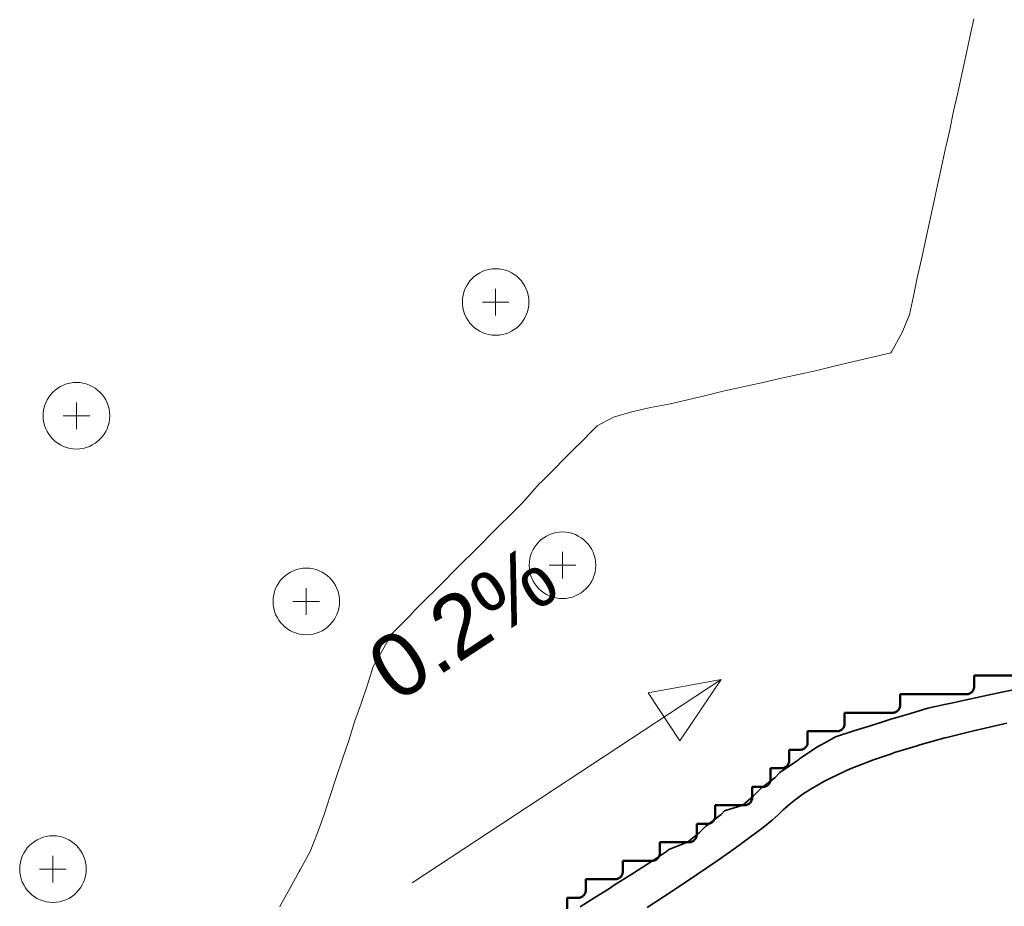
# Model space of a CAD drawing. Header units: metres. Extents: x -6552 to -6384, y 5654608 to 5654799.
# Tile 62 of 68: x -6451 to -6438, y 5654734 to 5654746. Entities that reach past the tile are written whole.
import ezdxf
from ezdxf.enums import TextEntityAlignment as Align

# ---------------------------------------------------------------- set-up
doc = ezdxf.new("R2010")
doc.units = ezdxf.units.M
doc.header["$LTSCALE"] = 0.5
doc.linetypes.add('DASHED', pattern=[9, 6, -3])
doc.linetypes.add('PHANTOM', pattern=[22, 12, -2, 2, -2, 2, -2])
for name, color, linetype, lineweight in [('L-GRAD-CONT', 5, 'DASHED', 25), ('L-GRAD-SLOPE', 5, 'Continuous', 18), ('L-HARD-PAVE', 8, 'Continuous', 35), ('L-SITE-LIMIT', 6, 'PHANTOM', 50), ('V-TOPO-MINR', 32, 'Continuous', 13), ('V-VEG-TREE', 94, 'Continuous', 18)]:
    doc.layers.add(name, color=color, linetype=linetype, lineweight=lineweight)
doc.styles.add('BR-STD', font='arial.ttf')

# ---------------------------------------------------------------- blocks, each defined once
blk = doc.blocks.new('VEG-TREE-DECID')
at = {"color": 0, "lineweight": -2}
for p, q in [((0, -0.6), (0, 0.6)), ((-0.6, 0), (0.6, 0))]:
    blk.add_line(p, q, dxfattribs=at)
blk.add_circle((0, 0), 1.5, dxfattribs=at)

msp = doc.modelspace()

# ---------------------------------------------------------------- linework, layer by layer
at = {"layer": 'L-GRAD-CONT', "lineweight": 35}
msp.add_lwpolyline([(-6443.574, 5654733.625), (-6443.375, 5654733.751), (-6443.178, 5654733.875), (-6443.125, 5654733.916), (-6442.875, 5654734.066), (-6442.785, 5654734.125), (-6442.625, 5654734.231), (-6442.406, 5654734.375), (-6442.375, 5654734.401), (-6442.125, 5654734.499), (-6441.967, 5654734.625), (-6441.875, 5654734.718), (-6441.671, 5654734.875), (-6441.625, 5654734.922), (-6441.375, 5654735), (-6441.233, 5654735.125), (-6441.125, 5654735.234), (-6440.941, 5654735.375), (-6440.875, 5654735.442), (-6440.625, 5654735.614), (-6440.609, 5654735.625), (-6440.375, 5654735.783), (-6440.21, 5654735.875), (-6440.125, 5654735.925), (-6439.875, 5654736.005), (-6439.625, 5654736.082), (-6439.485, 5654736.125), (-6439.375, 5654736.164), (-6439.125, 5654736.236), (-6438.875, 5654736.31), (-6438.625, 5654736.365), (-6438.579, 5654736.375), (-6438.375, 5654736.419), (-6438.125, 5654736.474), (-6437.875, 5654736.528), (-6437.625, 5654736.575)], dxfattribs=at)
at = {"layer": 'L-GRAD-SLOPE'}
msp.add_lwpolyline([(-6445.848, 5654733.952), (-6441.67, 5654736.7)], dxfattribs=at)
msp.add_lwpolyline([(-6441.67, 5654736.7), (-6442.654, 5654736.519), (-6442.226, 5654735.868)], close=True, dxfattribs=at)
at = {"layer": 'L-HARD-PAVE'}
msp.add_lwpolyline([(-6442.671, 5654733.62), (-6442.32, 5654733.849), (-6442.004, 5654734.059), (-6441.723, 5654734.25), (-6441.479, 5654734.421), (-6441.271, 5654734.571), (-6441.103, 5654734.698), (-6440.978, 5654734.799), (-6440.902, 5654734.866), (-6440.837, 5654734.931), (-6440.765, 5654734.997), (-6440.688, 5654735.058), (-6440.559, 5654735.152), (-6440.444, 5654735.226), (-6440.28, 5654735.32), (-6440.192, 5654735.365), (-6439.993, 5654735.459), (-6439.925, 5654735.489), (-6439.691, 5654735.582), (-6439.637, 5654735.602), (-6439.368, 5654735.696), (-6439.325, 5654735.71), (-6439.02, 5654735.804), (-6438.985, 5654735.814), (-6438.645, 5654735.908), (-6438.616, 5654735.916), (-6438.241, 5654736.01), (-6438.216, 5654736.015), (-6437.806, 5654736.109)], dxfattribs=at)
at = {"layer": 'L-SITE-LIMIT'}
msp.add_lwpolyline([(-6443.75, 5654733.6), (-6443.75, 5654733.748), (-6443.75, 5654733.75), (-6443.748, 5654733.75), (-6443.6, 5654733.75), (-6443.59, 5654733.75), (-6443.58, 5654733.752), (-6443.571, 5654733.754), (-6443.562, 5654733.758), (-6443.553, 5654733.762), (-6443.544, 5654733.767), (-6443.537, 5654733.773), (-6443.529, 5654733.779), (-6443.523, 5654733.787), (-6443.517, 5654733.794), (-6443.512, 5654733.803), (-6443.508, 5654733.812), (-6443.504, 5654733.821), (-6443.502, 5654733.83), (-6443.5, 5654733.84), (-6443.5, 5654733.85), (-6443.5, 5654733.998), (-6443.5, 5654734), (-6443.498, 5654734), (-6443.1, 5654734), (-6443.09, 5654734), (-6443.08, 5654734.002), (-6443.071, 5654734.004), (-6443.062, 5654734.008), (-6443.053, 5654734.012), (-6443.044, 5654734.017), (-6443.037, 5654734.023), (-6443.029, 5654734.029), (-6443.023, 5654734.037), (-6443.017, 5654734.044), (-6443.012, 5654734.053), (-6443.008, 5654734.062), (-6443.004, 5654734.071), (-6443.002, 5654734.08), (-6443, 5654734.09), (-6443, 5654734.1), (-6443, 5654734.248), (-6443, 5654734.25), (-6442.998, 5654734.25), (-6442.6, 5654734.25), (-6442.59, 5654734.25), (-6442.58, 5654734.252), (-6442.571, 5654734.254), (-6442.562, 5654734.258), (-6442.553, 5654734.262), (-6442.544, 5654734.267), (-6442.537, 5654734.273), (-6442.529, 5654734.279), (-6442.523, 5654734.287), (-6442.517, 5654734.294), (-6442.512, 5654734.303), (-6442.508, 5654734.312), (-6442.504, 5654734.321), (-6442.502, 5654734.33), (-6442.5, 5654734.34), (-6442.5, 5654734.35), (-6442.5, 5654734.498), (-6442.5, 5654734.5), (-6442.498, 5654734.5), (-6442.1, 5654734.5), (-6442.09, 5654734.5), (-6442.08, 5654734.502), (-6442.071, 5654734.504), (-6442.062, 5654734.508), (-6442.053, 5654734.512), (-6442.044, 5654734.517), (-6442.037, 5654734.523), (-6442.029, 5654734.529), (-6442.023, 5654734.537), (-6442.017, 5654734.544), (-6442.012, 5654734.553), (-6442.008, 5654734.562), (-6442.004, 5654734.571), (-6442.002, 5654734.58), (-6442, 5654734.59), (-6442, 5654734.6), (-6442, 5654734.748), (-6442, 5654734.75), (-6441.998, 5654734.75), (-6441.85, 5654734.75), (-6441.84, 5654734.75), (-6441.83, 5654734.752), (-6441.821, 5654734.754), (-6441.812, 5654734.758), (-6441.803, 5654734.762), (-6441.794, 5654734.767), (-6441.787, 5654734.773), (-6441.779, 5654734.779), (-6441.773, 5654734.787), (-6441.767, 5654734.794), (-6441.762, 5654734.803), (-6441.758, 5654734.812), (-6441.754, 5654734.821), (-6441.752, 5654734.83), (-6441.75, 5654734.84), (-6441.75, 5654734.85), (-6441.75, 5654734.998), (-6441.75, 5654735), (-6441.748, 5654735), (-6441.35, 5654735), (-6441.34, 5654735), (-6441.33, 5654735.002), (-6441.321, 5654735.004), (-6441.312, 5654735.008), (-6441.303, 5654735.012), (-6441.294, 5654735.017), (-6441.287, 5654735.023), (-6441.279, 5654735.029), (-6441.273, 5654735.037), (-6441.267, 5654735.044), (-6441.262, 5654735.053), (-6441.258, 5654735.062), (-6441.254, 5654735.071), (-6441.252, 5654735.08), (-6441.25, 5654735.09), (-6441.25, 5654735.1), (-6441.25, 5654735.248), (-6441.25, 5654735.25), (-6441.248, 5654735.25), (-6441.1, 5654735.25), (-6441.09, 5654735.25), (-6441.08, 5654735.252), (-6441.071, 5654735.254), (-6441.062, 5654735.258), (-6441.053, 5654735.262), (-6441.044, 5654735.267), (-6441.037, 5654735.273), (-6441.029, 5654735.279), (-6441.023, 5654735.287), (-6441.017, 5654735.294), (-6441.012, 5654735.303), (-6441.008, 5654735.312), (-6441.004, 5654735.321), (-6441.002, 5654735.33), (-6441, 5654735.34), (-6441, 5654735.35), (-6441, 5654735.498), (-6441, 5654735.5), (-6440.998, 5654735.5), (-6440.85, 5654735.5), (-6440.84, 5654735.5), (-6440.83, 5654735.502), (-6440.821, 5654735.504), (-6440.812, 5654735.508), (-6440.803, 5654735.512), (-6440.794, 5654735.517), (-6440.787, 5654735.523), (-6440.779, 5654735.529), (-6440.773, 5654735.537), (-6440.767, 5654735.544), (-6440.762, 5654735.553), (-6440.758, 5654735.562), (-6440.754, 5654735.571), (-6440.752, 5654735.58), (-6440.75, 5654735.59), (-6440.75, 5654735.6), (-6440.75, 5654735.748), (-6440.75, 5654735.75), (-6440.748, 5654735.75), (-6440.6, 5654735.75), (-6440.59, 5654735.75), (-6440.58, 5654735.752), (-6440.571, 5654735.754), (-6440.562, 5654735.758), (-6440.553, 5654735.762), (-6440.544, 5654735.767), (-6440.537, 5654735.773), (-6440.529, 5654735.779), (-6440.523, 5654735.787), (-6440.517, 5654735.794), (-6440.512, 5654735.803), (-6440.508, 5654735.812), (-6440.504, 5654735.821), (-6440.502, 5654735.83), (-6440.5, 5654735.84), (-6440.5, 5654735.85), (-6440.5, 5654735.998), (-6440.5, 5654736), (-6440.498, 5654736), (-6440.1, 5654736), (-6440.09, 5654736), (-6440.08, 5654736.002), (-6440.071, 5654736.004), (-6440.062, 5654736.008), (-6440.053, 5654736.012), (-6440.044, 5654736.017), (-6440.037, 5654736.023), (-6440.029, 5654736.029), (-6440.023, 5654736.037), (-6440.017, 5654736.044), (-6440.012, 5654736.053), (-6440.008, 5654736.062), (-6440.004, 5654736.071), (-6440.002, 5654736.08), (-6440, 5654736.09), (-6440, 5654736.1), (-6440, 5654736.248), (-6440, 5654736.25), (-6439.998, 5654736.25), (-6439.35, 5654736.25), (-6439.34, 5654736.25), (-6439.33, 5654736.252), (-6439.321, 5654736.254), (-6439.312, 5654736.258), (-6439.303, 5654736.262), (-6439.294, 5654736.267), (-6439.287, 5654736.273), (-6439.279, 5654736.279), (-6439.273, 5654736.287), (-6439.267, 5654736.294), (-6439.262, 5654736.303), (-6439.258, 5654736.312), (-6439.254, 5654736.321), (-6439.252, 5654736.33), (-6439.25, 5654736.34), (-6439.25, 5654736.35), (-6439.25, 5654736.498), (-6439.25, 5654736.5), (-6439.248, 5654736.5), (-6438.35, 5654736.5), (-6438.34, 5654736.5), (-6438.33, 5654736.502), (-6438.321, 5654736.504), (-6438.312, 5654736.508), (-6438.303, 5654736.512), (-6438.294, 5654736.517), (-6438.287, 5654736.523), (-6438.279, 5654736.529), (-6438.273, 5654736.537), (-6438.267, 5654736.544), (-6438.262, 5654736.553), (-6438.258, 5654736.562), (-6438.254, 5654736.571), (-6438.252, 5654736.58), (-6438.25, 5654736.59), (-6438.25, 5654736.6), (-6438.25, 5654736.748), (-6438.25, 5654736.75), (-6438.248, 5654736.75), (-6437.1, 5654736.75)], dxfattribs=at)
at = {"layer": 'V-TOPO-MINR'}
msp.add_lwpolyline([(-6438.252, 5654745.625), (-6438.306, 5654745.375), (-6438.362, 5654745.125), (-6438.375, 5654745.062), (-6438.414, 5654744.875), (-6438.47, 5654744.625), (-6438.526, 5654744.375), (-6438.578, 5654744.125), (-6438.625, 5654743.913), (-6438.634, 5654743.875), (-6438.69, 5654743.625), (-6438.743, 5654743.375), (-6438.797, 5654743.125), (-6438.853, 5654742.875), (-6438.875, 5654742.771), (-6438.906, 5654742.625), (-6438.961, 5654742.375), (-6439.017, 5654742.125), (-6439.069, 5654741.875), (-6439.125, 5654741.625), (-6439.125, 5654741.625), (-6439.227, 5654741.375), (-6439.365, 5654741.125), (-6439.375, 5654741.11), (-6439.625, 5654741.051), (-6439.875, 5654740.993), (-6440.125, 5654740.934), (-6440.374, 5654740.875), (-6440.375, 5654740.875), (-6440.625, 5654740.819), (-6440.875, 5654740.764), (-6441.125, 5654740.708), (-6441.375, 5654740.653), (-6441.499, 5654740.625), (-6441.625, 5654740.596), (-6441.875, 5654740.537), (-6442.125, 5654740.478), (-6442.375, 5654740.419), (-6442.624, 5654740.375), (-6442.625, 5654740.375), (-6442.875, 5654740.316), (-6443.125, 5654740.242), (-6443.344, 5654740.125), (-6443.375, 5654740.094), (-6443.594, 5654739.875), (-6443.625, 5654739.844), (-6443.844, 5654739.625), (-6443.875, 5654739.594), (-6444.094, 5654739.375), (-6444.125, 5654739.344), (-6444.319, 5654739.125), (-6444.375, 5654739.069), (-6444.569, 5654738.875), (-6444.625, 5654738.819), (-6444.819, 5654738.625), (-6444.875, 5654738.569), (-6445.069, 5654738.375), (-6445.125, 5654738.319), (-6445.319, 5654738.125), (-6445.375, 5654738.069), (-6445.569, 5654737.875), (-6445.625, 5654737.819), (-6445.819, 5654737.625), (-6445.875, 5654737.562), (-6446.062, 5654737.375), (-6446.125, 5654737.312), (-6446.232, 5654737.125), (-6446.375, 5654736.875), (-6446.375, 5654736.875), (-6446.451, 5654736.625), (-6446.538, 5654736.375), (-6446.625, 5654736.125), (-6446.625, 5654736.125), (-6446.705, 5654735.875), (-6446.788, 5654735.625), (-6446.875, 5654735.375), (-6446.875, 5654735.375), (-6446.955, 5654735.125), (-6447.038, 5654734.875), (-6447.125, 5654734.625), (-6447.125, 5654734.625), (-6447.225, 5654734.375), (-6447.363, 5654734.125), (-6447.375, 5654734.102), (-6447.5, 5654733.875), (-6447.625, 5654733.648), (-6447.637, 5654733.625)], dxfattribs=at)

# ---------------------------------------------------------------- block references
at = {"layer": 'V-VEG-TREE', "xscale": 0.3, "yscale": 0.3}
for p in [(-6444.718, 5654741.798), (-6450.386, 5654740.262), (-6443.815, 5654738.241), (-6447.278, 5654737.753), (-6450.703, 5654734.137)]:
    msp.add_blockref('VEG-TREE-DECID', p, dxfattribs=at)

# ---------------------------------------------------------------- texts
at = {"layer": 'L-GRAD-SLOPE', "style": 'BR-STD'}
msp.add_text('0.2%', height=0.85, rotation=33.3356, dxfattribs=at).set_placement((-6445.166, 5654737.465), align=Align.MIDDLE_CENTER)

doc.saveas('drawing.dxf')
